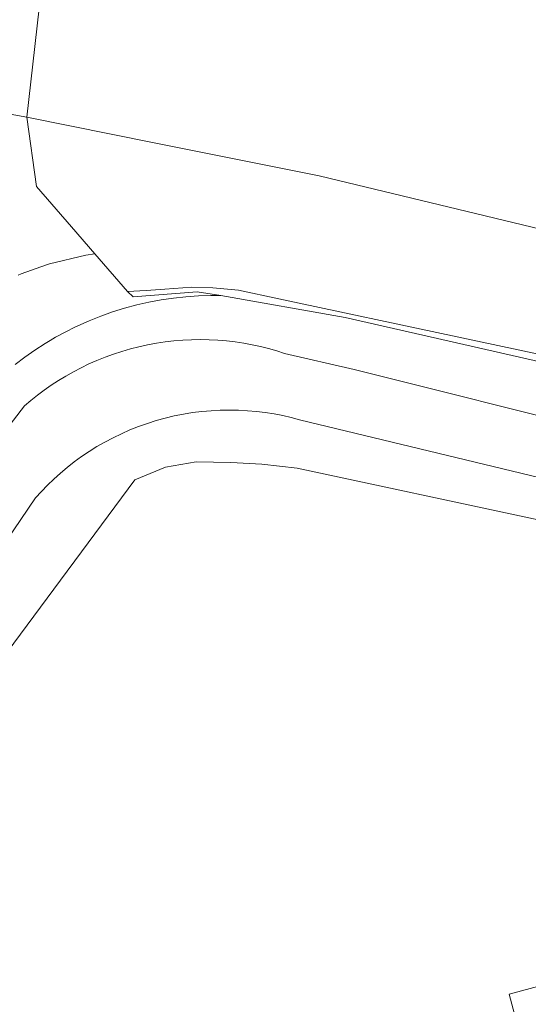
# Model space of a CAD drawing. Extents: x 184422 to 188298, y 343471 to 350189.
# Tile 95 of 256: x 185566 to 185613, y 348102 to 348193. Entities that reach past the tile are written whole.
import ezdxf

# ---------------------------------------------------------------- set-up
doc = ezdxf.new("R2010")
doc.units = 0
for name, color, linetype, lineweight in [('B-WA-GR-BEPLANTING_CULTUUR_HEESTERS-GV', 252, 'Continuous', 18), ('B-WA-GR-BOUWLAND-GV', 252, 'Continuous', 13), ('B-WA-GR-GRAS-GV', 252, 'Continuous', 13), ('B-WA-GW-TALUD_KRUIN-G', 252, 'Continuous', 18), ('B-WA-IE-TERREINAFSCHEIDING_KUNSTMATIG_HEKWERK-G', 252, 'IE-TERREINAFSCHEIDING-KUNSTMATIG', 18)]:
    doc.layers.add(name, color=color, linetype=linetype, lineweight=lineweight)
doc.linetypes.add('IE-TERREINAFSCHEIDING-KUNSTMATIG', pattern='A,4,[82,NLCS.SHX,S=0.75,R=90,X=0,Y=0],4,-2', length=10)

msp = doc.modelspace()

# ---------------------------------------------------------------- linework, layer by layer
at = {"layer": 'B-WA-GR-BEPLANTING_CULTUUR_HEESTERS-GV', "flags": 128}
msp.add_lwpolyline([(185670.08, 348159.809), (185593.795, 348178.184), (185578.647, 348181.231), (185566.975, 348183.596), (185567.847, 348177.233), (185571.062, 348173.517), (185573.198, 348171.047), (185576.207, 348167.569), (185577.908, 348167.683), (185579.625, 348167.798), (185582.108, 348167.965), (185584.053, 348167.904), (185586.382, 348167.69), (185590.09, 348166.902), (185622.832, 348159.941)], dxfattribs=at)
msp.add_lwpolyline([(185670.08, 348159.809), (185593.795, 348178.184), (185578.647, 348181.231), (185566.975, 348183.596), (185567.847, 348177.233), (185571.062, 348173.517), (185573.198, 348171.047), (185576.207, 348167.569), (185577.908, 348167.683), (185579.625, 348167.798), (185582.108, 348167.965), (185584.053, 348167.904), (185586.382, 348167.69), (185590.09, 348166.902), (185622.832, 348159.941)], dxfattribs=at)
msp.add_lwpolyline([(185670.08, 348159.809), (185593.795, 348178.184), (185578.647, 348181.231), (185566.975, 348183.596), (185567.847, 348177.233), (185571.062, 348173.517), (185573.198, 348171.047), (185576.207, 348167.569), (185577.908, 348167.683), (185579.625, 348167.798), (185582.108, 348167.965), (185584.053, 348167.904), (185586.382, 348167.69), (185590.09, 348166.902), (185622.832, 348159.941)], dxfattribs=at)
at = {"layer": 'B-WA-GR-BOUWLAND-GV', "flags": 128}
msp.add_lwpolyline([(185645.072, 348414.204), (185569.296, 348431.317), (185567.047, 348432.375), (185564.863, 348427.843), (185561.911, 348418.545), (185545.03, 348346.57), (185534.241, 348300.574), (185535.356, 348300.313), (185526.944, 348263.156), (185516.77, 348218.944), (185514.293, 348208.321), (185521.841, 348206.617), (185531.243, 348204.774), (185541.793, 348202.416), (185552.22, 348199.999), (185568.477, 348196.873), (185566.975, 348183.596), (185578.647, 348181.231), (185593.795, 348178.184), (185670.08, 348159.809)], dxfattribs=at)
msp.add_lwpolyline([(185645.072, 348414.204), (185569.296, 348431.317), (185567.047, 348432.375), (185564.863, 348427.843), (185561.911, 348418.545), (185545.03, 348346.57), (185534.241, 348300.574), (185535.356, 348300.313), (185526.944, 348263.156), (185516.77, 348218.944), (185514.293, 348208.321), (185521.841, 348206.617), (185531.243, 348204.774), (185541.793, 348202.416), (185552.22, 348199.999), (185568.477, 348196.873), (185566.975, 348183.596), (185578.647, 348181.231), (185593.795, 348178.184), (185670.08, 348159.809)], dxfattribs=at)
msp.add_lwpolyline([(185645.072, 348414.204), (185569.296, 348431.317), (185567.047, 348432.375), (185564.863, 348427.843), (185561.911, 348418.545), (185545.03, 348346.57), (185534.241, 348300.574), (185535.356, 348300.313), (185526.944, 348263.156), (185516.77, 348218.944), (185514.293, 348208.321), (185521.841, 348206.617), (185531.243, 348204.774), (185541.793, 348202.416), (185552.22, 348199.999), (185568.477, 348196.873), (185566.975, 348183.596), (185578.647, 348181.231), (185593.795, 348178.184), (185670.08, 348159.809)], dxfattribs=at)
at = {"layer": 'B-WA-GR-GRAS-GV', "flags": 128}
for points in [[(185509.205, 348193.054), (185508.501, 348189.736), (185515.373, 348188.245), (185513.429, 348190.04), (185512.925, 348190.505), (185512.856, 348191.767), (185521.864, 348190.488), (185525.693, 348189.915), (185531.432, 348189.056), (185542.563, 348187.719), (185549.319, 348186.462), (185549.384, 348186.766), (185566.975, 348183.596), (185568.477, 348196.873)], [(185509.205, 348193.054), (185508.501, 348189.736), (185515.373, 348188.245), (185513.429, 348190.04), (185512.925, 348190.505), (185512.856, 348191.767), (185521.864, 348190.488), (185525.693, 348189.915), (185531.432, 348189.056), (185542.563, 348187.719), (185549.319, 348186.462), (185549.384, 348186.766), (185566.975, 348183.596), (185568.477, 348196.873)], [(185509.205, 348193.054), (185508.501, 348189.736), (185515.373, 348188.245), (185513.429, 348190.04), (185512.925, 348190.505), (185512.856, 348191.767), (185521.864, 348190.488), (185525.693, 348189.915), (185531.432, 348189.056), (185542.563, 348187.719), (185549.319, 348186.462), (185549.384, 348186.766), (185566.975, 348183.596), (185568.477, 348196.873)], [(185566.163, 348169.095), (185566.439, 348169.217), (185568.78, 348170.017), (185569.058, 348170.112), (185572.388, 348170.925), (185573.198, 348171.047), (185571.062, 348173.517), (185567.847, 348177.233), (185566.975, 348183.596), (185549.384, 348186.766)], [(185566.163, 348169.095), (185566.439, 348169.217), (185568.78, 348170.017), (185569.058, 348170.112), (185572.388, 348170.925), (185573.198, 348171.047), (185571.062, 348173.517), (185567.847, 348177.233), (185566.975, 348183.596), (185549.384, 348186.766)], [(185566.163, 348169.095), (185566.439, 348169.217), (185568.78, 348170.017), (185569.058, 348170.112), (185572.388, 348170.925), (185573.198, 348171.047), (185571.062, 348173.517), (185567.847, 348177.233), (185566.975, 348183.596), (185549.384, 348186.766)], [(185622.832, 348159.941), (185590.09, 348166.902), (185586.382, 348167.69), (185584.053, 348167.904), (185582.108, 348167.965), (185579.625, 348167.798), (185577.908, 348167.683), (185576.207, 348167.569), (185573.198, 348171.047), (185572.388, 348170.925), (185569.058, 348170.112), (185568.78, 348170.017), (185566.439, 348169.217), (185566.163, 348169.095)], [(185622.832, 348159.941), (185590.09, 348166.902), (185586.382, 348167.69), (185584.053, 348167.904), (185582.108, 348167.965), (185579.625, 348167.798), (185577.908, 348167.683), (185576.207, 348167.569), (185573.198, 348171.047), (185572.388, 348170.925), (185569.058, 348170.112), (185568.78, 348170.017), (185566.439, 348169.217), (185566.163, 348169.095)], [(185622.832, 348159.941), (185590.09, 348166.902), (185586.382, 348167.69), (185584.053, 348167.904), (185582.108, 348167.965), (185579.625, 348167.798), (185577.908, 348167.683), (185576.207, 348167.569), (185573.198, 348171.047), (185572.388, 348170.925), (185569.058, 348170.112), (185568.78, 348170.017), (185566.439, 348169.217), (185566.163, 348169.095)], [(185696.488, 348142.384), (185596.195, 348165.196), (185584.79, 348167.205), (185583.844, 348167.213), (185582.711, 348167.18), (185581.575, 348167.102), (185580.438, 348166.98), (185579.304, 348166.814), (185578.175, 348166.603), (185577.052, 348166.348), (185575.94, 348166.048), (185574.841, 348165.706), (185573.756, 348165.321), (185572.689, 348164.895), (185571.642, 348164.429), (185571.309, 348164.265), (185570.617, 348163.924), (185569.616, 348163.381), (185569.113, 348163.083), (185568.64, 348162.803), (185567.693, 348162.192), (185566.776, 348161.548), (185565.889, 348160.875)], [(185565.889, 348160.875), (185566.776, 348161.548), (185567.693, 348162.192), (185568.64, 348162.803), (185569.113, 348163.083), (185569.616, 348163.381), (185570.617, 348163.924), (185571.309, 348164.265), (185571.642, 348164.429), (185572.689, 348164.895), (185573.756, 348165.321), (185574.841, 348165.706), (185575.94, 348166.048), (185577.052, 348166.348), (185578.175, 348166.603), (185579.304, 348166.814), (185580.438, 348166.98), (185581.575, 348167.102), (185582.711, 348167.18), (185583.844, 348167.213), (185584.79, 348167.205), (185596.195, 348165.196), (185696.488, 348142.384)], [(185696.488, 348142.384), (185596.195, 348165.196), (185584.79, 348167.205), (185583.844, 348167.213), (185582.711, 348167.18), (185581.575, 348167.102), (185580.438, 348166.98), (185579.304, 348166.814), (185578.175, 348166.603), (185577.052, 348166.348), (185575.94, 348166.048), (185574.841, 348165.706), (185573.756, 348165.321), (185572.689, 348164.895), (185571.642, 348164.429), (185571.309, 348164.265), (185570.617, 348163.924), (185569.616, 348163.381), (185569.113, 348163.083), (185568.64, 348162.803), (185567.693, 348162.192), (185566.776, 348161.548), (185565.889, 348160.875)], [(185565.889, 348160.875), (185566.776, 348161.548), (185567.693, 348162.192), (185568.64, 348162.803), (185569.113, 348163.083), (185569.616, 348163.381), (185570.617, 348163.924), (185571.309, 348164.265), (185571.642, 348164.429), (185572.689, 348164.895), (185573.756, 348165.321), (185574.841, 348165.706), (185575.94, 348166.048), (185577.052, 348166.348), (185578.175, 348166.603), (185579.304, 348166.814), (185580.438, 348166.98), (185581.575, 348167.102), (185582.711, 348167.18), (185583.844, 348167.213), (185584.79, 348167.205), (185596.195, 348165.196), (185696.488, 348142.384)], [(185696.488, 348142.384), (185596.195, 348165.196), (185584.79, 348167.205), (185583.844, 348167.213), (185582.711, 348167.18), (185581.575, 348167.102), (185580.438, 348166.98), (185579.304, 348166.814), (185578.175, 348166.603), (185577.052, 348166.348), (185575.94, 348166.048), (185574.841, 348165.706), (185573.756, 348165.321), (185572.689, 348164.895), (185571.642, 348164.429), (185571.309, 348164.265), (185570.617, 348163.924), (185569.616, 348163.381), (185569.113, 348163.083), (185568.64, 348162.803), (185567.693, 348162.192), (185566.776, 348161.548), (185565.889, 348160.875)], [(185565.889, 348160.875), (185566.776, 348161.548), (185567.693, 348162.192), (185568.64, 348162.803), (185569.113, 348163.083), (185569.616, 348163.381), (185570.617, 348163.924), (185571.309, 348164.265), (185571.642, 348164.429), (185572.689, 348164.895), (185573.756, 348165.321), (185574.841, 348165.706), (185575.94, 348166.048), (185577.052, 348166.348), (185578.175, 348166.603), (185579.304, 348166.814), (185580.438, 348166.98), (185581.575, 348167.102), (185582.711, 348167.18), (185583.844, 348167.213), (185584.79, 348167.205), (185596.195, 348165.196), (185696.488, 348142.384)], [(185553.752, 348140.174), (185566.773, 348157.094), (185567.354, 348157.589), (185567.956, 348158.069), (185568.577, 348158.534), (185569.217, 348158.981), (185569.875, 348159.41), (185570.55, 348159.821), (185571.243, 348160.211), (185571.951, 348160.58), (185572.674, 348160.928), (185573.411, 348161.252), (185574.161, 348161.553), (185574.922, 348161.83), (185575.694, 348162.082), (185576.475, 348162.309), (185577.264, 348162.509), (185578.06, 348162.683), (185578.862, 348162.83), (185579.667, 348162.951), (185580.475, 348163.044), (185581.284, 348163.111), (185582.093, 348163.15), (185582.901, 348163.163), (185583.706, 348163.148), (185584.508, 348163.108), (185585.303, 348163.041), (185586.093, 348162.949), (185586.875, 348162.832), (185587.648, 348162.691), (185588.411, 348162.526), (185589.163, 348162.338), (185589.903, 348162.128), (185590.631, 348161.896), (185597.004, 348160.417), (185619.989, 348154.657)], [(185553.752, 348140.174), (185566.773, 348157.094), (185567.354, 348157.589), (185567.956, 348158.069), (185568.577, 348158.534), (185569.217, 348158.981), (185569.875, 348159.41), (185570.55, 348159.821), (185571.243, 348160.211), (185571.951, 348160.58), (185572.674, 348160.928), (185573.411, 348161.252), (185574.161, 348161.553), (185574.922, 348161.83), (185575.694, 348162.082), (185576.475, 348162.309), (185577.264, 348162.509), (185578.06, 348162.683), (185578.862, 348162.83), (185579.667, 348162.951), (185580.475, 348163.044), (185581.284, 348163.111), (185582.093, 348163.15), (185582.901, 348163.163), (185583.706, 348163.148), (185584.508, 348163.108), (185585.303, 348163.041), (185586.093, 348162.949), (185586.875, 348162.832), (185587.648, 348162.691), (185588.411, 348162.526), (185589.163, 348162.338), (185589.903, 348162.128), (185590.631, 348161.896), (185597.004, 348160.417), (185619.989, 348154.657)], [(185553.752, 348140.174), (185566.773, 348157.094), (185567.354, 348157.589), (185567.956, 348158.069), (185568.577, 348158.534), (185569.217, 348158.981), (185569.875, 348159.41), (185570.55, 348159.821), (185571.243, 348160.211), (185571.951, 348160.58), (185572.674, 348160.928), (185573.411, 348161.252), (185574.161, 348161.553), (185574.922, 348161.83), (185575.694, 348162.082), (185576.475, 348162.309), (185577.264, 348162.509), (185578.06, 348162.683), (185578.862, 348162.83), (185579.667, 348162.951), (185580.475, 348163.044), (185581.284, 348163.111), (185582.093, 348163.15), (185582.901, 348163.163), (185583.706, 348163.148), (185584.508, 348163.108), (185585.303, 348163.041), (185586.093, 348162.949), (185586.875, 348162.832), (185587.648, 348162.691), (185588.411, 348162.526), (185589.163, 348162.338), (185589.903, 348162.128), (185590.631, 348161.896), (185597.004, 348160.417), (185619.989, 348154.657)], [(185619.989, 348154.657), (185597.004, 348160.417), (185590.631, 348161.896), (185589.903, 348162.128), (185589.163, 348162.338), (185588.411, 348162.526), (185587.648, 348162.691), (185586.875, 348162.832), (185586.093, 348162.949), (185585.303, 348163.041), (185584.508, 348163.108), (185583.706, 348163.148), (185582.901, 348163.163), (185582.093, 348163.15), (185581.284, 348163.111), (185580.475, 348163.044), (185579.667, 348162.951), (185578.862, 348162.83), (185578.06, 348162.683), (185577.264, 348162.509), (185576.475, 348162.309), (185575.694, 348162.082), (185574.922, 348161.83), (185574.161, 348161.553), (185573.411, 348161.252), (185572.674, 348160.928), (185571.951, 348160.58), (185571.243, 348160.211), (185570.55, 348159.821), (185569.875, 348159.41), (185569.217, 348158.981), (185568.577, 348158.534), (185567.956, 348158.069), (185567.354, 348157.589), (185566.773, 348157.094)], [(185619.989, 348154.657), (185597.004, 348160.417), (185590.631, 348161.896), (185589.903, 348162.128), (185589.163, 348162.338), (185588.411, 348162.526), (185587.648, 348162.691), (185586.875, 348162.832), (185586.093, 348162.949), (185585.303, 348163.041), (185584.508, 348163.108), (185583.706, 348163.148), (185582.901, 348163.163), (185582.093, 348163.15), (185581.284, 348163.111), (185580.475, 348163.044), (185579.667, 348162.951), (185578.862, 348162.83), (185578.06, 348162.683), (185577.264, 348162.509), (185576.475, 348162.309), (185575.694, 348162.082), (185574.922, 348161.83), (185574.161, 348161.553), (185573.411, 348161.252), (185572.674, 348160.928), (185571.951, 348160.58), (185571.243, 348160.211), (185570.55, 348159.821), (185569.875, 348159.41), (185569.217, 348158.981), (185568.577, 348158.534), (185567.956, 348158.069), (185567.354, 348157.589), (185566.773, 348157.094)], [(185619.989, 348154.657), (185597.004, 348160.417), (185590.631, 348161.896), (185589.903, 348162.128), (185589.163, 348162.338), (185588.411, 348162.526), (185587.648, 348162.691), (185586.875, 348162.832), (185586.093, 348162.949), (185585.303, 348163.041), (185584.508, 348163.108), (185583.706, 348163.148), (185582.901, 348163.163), (185582.093, 348163.15), (185581.284, 348163.111), (185580.475, 348163.044), (185579.667, 348162.951), (185578.862, 348162.83), (185578.06, 348162.683), (185577.264, 348162.509), (185576.475, 348162.309), (185575.694, 348162.082), (185574.922, 348161.83), (185574.161, 348161.553), (185573.411, 348161.252), (185572.674, 348160.928), (185571.951, 348160.58), (185571.243, 348160.211), (185570.55, 348159.821), (185569.875, 348159.41), (185569.217, 348158.981), (185568.577, 348158.534), (185567.956, 348158.069), (185567.354, 348157.589), (185566.773, 348157.094)], [(185566.773, 348157.094), (185553.752, 348140.174), (185536.837, 348116.662), (185533.35, 348109.579), (185534.009, 348108.924)], [(185566.773, 348157.094), (185553.752, 348140.174), (185536.837, 348116.662), (185533.35, 348109.579), (185534.009, 348108.924)], [(185566.773, 348157.094), (185553.752, 348140.174), (185536.837, 348116.662), (185533.35, 348109.579), (185534.009, 348108.924)], [(185641.111, 348143.957), (185592.001, 348155.808), (185591.235, 348156.012), (185590.454, 348156.19), (185589.662, 348156.344), (185588.858, 348156.471), (185588.044, 348156.572), (185587.221, 348156.644), (185586.391, 348156.688), (185585.555, 348156.702), (185584.715, 348156.687), (185583.873, 348156.642), (185583.029, 348156.567), (185582.186, 348156.461), (185581.344, 348156.324), (185580.507, 348156.157), (185579.675, 348155.959), (185578.851, 348155.731), (185578.035, 348155.474), (185577.229, 348155.187), (185576.436, 348154.872), (185575.656, 348154.53), (185574.89, 348154.16), (185574.141, 348153.765), (185573.409, 348153.344), (185572.696, 348152.9), (185572.003, 348152.433), (185571.33, 348151.945), (185570.679, 348151.437), (185570.051, 348150.91), (185569.445, 348150.366), (185568.864, 348149.806), (185568.306, 348149.232), (185567.773, 348148.644), (185548.893, 348120.794)], [(185548.893, 348120.794), (185567.773, 348148.644), (185568.306, 348149.232), (185568.864, 348149.806), (185569.445, 348150.366), (185570.051, 348150.91), (185570.679, 348151.437), (185571.33, 348151.945), (185572.003, 348152.433), (185572.696, 348152.9), (185573.409, 348153.344), (185574.141, 348153.765), (185574.89, 348154.16), (185575.656, 348154.53), (185576.436, 348154.872), (185577.229, 348155.187), (185578.035, 348155.474), (185578.851, 348155.731), (185579.675, 348155.959), (185580.507, 348156.157), (185581.344, 348156.324), (185582.186, 348156.461), (185583.029, 348156.567), (185583.873, 348156.642), (185584.715, 348156.687), (185585.555, 348156.702), (185586.391, 348156.688), (185587.221, 348156.644), (185588.044, 348156.572), (185588.858, 348156.471), (185589.662, 348156.344), (185590.454, 348156.19), (185591.235, 348156.012), (185592.001, 348155.808), (185641.111, 348143.957)], [(185641.111, 348143.957), (185592.001, 348155.808), (185591.235, 348156.012), (185590.454, 348156.19), (185589.662, 348156.344), (185588.858, 348156.471), (185588.044, 348156.572), (185587.221, 348156.644), (185586.391, 348156.688), (185585.555, 348156.702), (185584.715, 348156.687), (185583.873, 348156.642), (185583.029, 348156.567), (185582.186, 348156.461), (185581.344, 348156.324), (185580.507, 348156.157), (185579.675, 348155.959), (185578.851, 348155.731), (185578.035, 348155.474), (185577.229, 348155.187), (185576.436, 348154.872), (185575.656, 348154.53), (185574.89, 348154.16), (185574.141, 348153.765), (185573.409, 348153.344), (185572.696, 348152.9), (185572.003, 348152.433), (185571.33, 348151.945), (185570.679, 348151.437), (185570.051, 348150.91), (185569.445, 348150.366), (185568.864, 348149.806), (185568.306, 348149.232), (185567.773, 348148.644), (185548.893, 348120.794)], [(185548.893, 348120.794), (185567.773, 348148.644), (185568.306, 348149.232), (185568.864, 348149.806), (185569.445, 348150.366), (185570.051, 348150.91), (185570.679, 348151.437), (185571.33, 348151.945), (185572.003, 348152.433), (185572.696, 348152.9), (185573.409, 348153.344), (185574.141, 348153.765), (185574.89, 348154.16), (185575.656, 348154.53), (185576.436, 348154.872), (185577.229, 348155.187), (185578.035, 348155.474), (185578.851, 348155.731), (185579.675, 348155.959), (185580.507, 348156.157), (185581.344, 348156.324), (185582.186, 348156.461), (185583.029, 348156.567), (185583.873, 348156.642), (185584.715, 348156.687), (185585.555, 348156.702), (185586.391, 348156.688), (185587.221, 348156.644), (185588.044, 348156.572), (185588.858, 348156.471), (185589.662, 348156.344), (185590.454, 348156.19), (185591.235, 348156.012), (185592.001, 348155.808), (185641.111, 348143.957)], [(185641.111, 348143.957), (185592.001, 348155.808), (185591.235, 348156.012), (185590.454, 348156.19), (185589.662, 348156.344), (185588.858, 348156.471), (185588.044, 348156.572), (185587.221, 348156.644), (185586.391, 348156.688), (185585.555, 348156.702), (185584.715, 348156.687), (185583.873, 348156.642), (185583.029, 348156.567), (185582.186, 348156.461), (185581.344, 348156.324), (185580.507, 348156.157), (185579.675, 348155.959), (185578.851, 348155.731), (185578.035, 348155.474), (185577.229, 348155.187), (185576.436, 348154.872), (185575.656, 348154.53), (185574.89, 348154.16), (185574.141, 348153.765), (185573.409, 348153.344), (185572.696, 348152.9), (185572.003, 348152.433), (185571.33, 348151.945), (185570.679, 348151.437), (185570.051, 348150.91), (185569.445, 348150.366), (185568.864, 348149.806), (185568.306, 348149.232), (185567.773, 348148.644), (185548.893, 348120.794)], [(185548.893, 348120.794), (185567.773, 348148.644), (185568.306, 348149.232), (185568.864, 348149.806), (185569.445, 348150.366), (185570.051, 348150.91), (185570.679, 348151.437), (185571.33, 348151.945), (185572.003, 348152.433), (185572.696, 348152.9), (185573.409, 348153.344), (185574.141, 348153.765), (185574.89, 348154.16), (185575.656, 348154.53), (185576.436, 348154.872), (185577.229, 348155.187), (185578.035, 348155.474), (185578.851, 348155.731), (185579.675, 348155.959), (185580.507, 348156.157), (185581.344, 348156.324), (185582.186, 348156.461), (185583.029, 348156.567), (185583.873, 348156.642), (185584.715, 348156.687), (185585.555, 348156.702), (185586.391, 348156.688), (185587.221, 348156.644), (185588.044, 348156.572), (185588.858, 348156.471), (185589.662, 348156.344), (185590.454, 348156.19), (185591.235, 348156.012), (185592.001, 348155.808), (185641.111, 348143.957)], [(185656.854, 348137.427), (185591.781, 348151.381), (185588.546, 348151.725), (185585.689, 348151.894), (185582.505, 348151.957), (185579.685, 348151.459), (185576.89, 348150.286), (185553.427, 348118.648), (185545.71, 348109.422), (185540.173, 348103.648), (185539.208, 348103.372), (185536, 348102.455), (185534.129, 348102.157), (185534.737, 348100.271)], [(185656.854, 348137.427), (185591.781, 348151.381), (185588.546, 348151.725), (185585.689, 348151.894), (185582.505, 348151.957), (185579.685, 348151.459), (185576.89, 348150.286), (185553.427, 348118.648), (185545.71, 348109.422), (185540.173, 348103.648), (185539.208, 348103.372), (185536, 348102.455), (185534.129, 348102.157), (185534.737, 348100.271)], [(185656.854, 348137.427), (185591.781, 348151.381), (185588.546, 348151.725), (185585.689, 348151.894), (185582.505, 348151.957), (185579.685, 348151.459), (185576.89, 348150.286), (185553.427, 348118.648), (185545.71, 348109.422), (185540.173, 348103.648), (185539.208, 348103.372), (185536, 348102.455), (185534.129, 348102.157), (185534.737, 348100.271)], [(185553.427, 348118.648), (185576.89, 348150.286), (185579.685, 348151.459), (185582.505, 348151.957), (185585.689, 348151.894), (185588.546, 348151.725), (185591.781, 348151.381), (185656.854, 348137.427)], [(185553.427, 348118.648), (185576.89, 348150.286), (185579.685, 348151.459), (185582.505, 348151.957), (185585.689, 348151.894), (185588.546, 348151.725), (185591.781, 348151.381), (185656.854, 348137.427)], [(185553.427, 348118.648), (185576.89, 348150.286), (185579.685, 348151.459), (185582.505, 348151.957), (185585.689, 348151.894), (185588.546, 348151.725), (185591.781, 348151.381), (185656.854, 348137.427)]]:
    msp.add_lwpolyline(points, dxfattribs=at)
for points in [[(185629.026, 348107.877), (185611.221, 348103.094), (185615.59, 348086.848), (185628.184, 348087.397)], [(185615.59, 348086.848), (185611.221, 348103.094), (185629.026, 348107.877), (185628.184, 348087.397)], [(185629.026, 348107.877), (185611.221, 348103.094), (185615.59, 348086.848), (185628.184, 348087.397)], [(185615.59, 348086.848), (185611.221, 348103.094), (185629.026, 348107.877), (185628.184, 348087.397)], [(185629.026, 348107.877), (185611.221, 348103.094), (185615.59, 348086.848), (185628.184, 348087.397)], [(185615.59, 348086.848), (185611.221, 348103.094), (185629.026, 348107.877), (185628.184, 348087.397)]]:
    msp.add_lwpolyline(points, close=True, dxfattribs=at)
at = {"layer": 'B-WA-GW-TALUD_KRUIN-G', "flags": 128}
for points in [[(185566.975, 348183.596), (185567.847, 348177.233), (185571.062, 348173.517), (185573.198, 348171.047), (185576.207, 348167.569), (185577.908, 348167.683), (185579.625, 348167.798), (185582.108, 348167.965), (185584.053, 348167.904), (185586.382, 348167.69), (185590.09, 348166.902), (185622.832, 348159.941)], [(185566.975, 348183.596), (185567.847, 348177.233), (185571.062, 348173.517), (185573.198, 348171.047), (185576.207, 348167.569), (185577.908, 348167.683), (185579.625, 348167.798), (185582.108, 348167.965), (185584.053, 348167.904), (185586.382, 348167.69), (185590.09, 348166.902), (185622.832, 348159.941)], [(185566.975, 348183.596), (185567.847, 348177.233), (185571.062, 348173.517), (185573.198, 348171.047), (185576.207, 348167.569), (185577.908, 348167.683), (185579.625, 348167.798), (185582.108, 348167.965), (185584.053, 348167.904), (185586.382, 348167.69), (185590.09, 348166.902), (185622.832, 348159.941)], [(185619.989, 348154.657), (185597.004, 348160.417), (185590.631, 348161.896), (185589.903, 348162.128), (185589.163, 348162.338), (185588.411, 348162.526), (185587.648, 348162.691), (185586.875, 348162.832), (185586.093, 348162.949), (185585.303, 348163.041), (185584.508, 348163.108), (185583.706, 348163.148), (185582.901, 348163.163), (185582.093, 348163.15), (185581.284, 348163.111), (185580.475, 348163.044), (185579.667, 348162.951), (185578.862, 348162.83), (185578.06, 348162.683), (185577.264, 348162.509), (185576.475, 348162.309), (185575.694, 348162.082), (185574.922, 348161.83), (185574.161, 348161.553), (185573.411, 348161.252), (185572.674, 348160.928), (185571.951, 348160.58), (185571.243, 348160.211), (185570.55, 348159.821), (185569.875, 348159.41), (185569.217, 348158.981), (185568.577, 348158.534), (185567.956, 348158.069), (185567.354, 348157.589), (185566.773, 348157.094)], [(185619.989, 348154.657), (185597.004, 348160.417), (185590.631, 348161.896), (185589.903, 348162.128), (185589.163, 348162.338), (185588.411, 348162.526), (185587.648, 348162.691), (185586.875, 348162.832), (185586.093, 348162.949), (185585.303, 348163.041), (185584.508, 348163.108), (185583.706, 348163.148), (185582.901, 348163.163), (185582.093, 348163.15), (185581.284, 348163.111), (185580.475, 348163.044), (185579.667, 348162.951), (185578.862, 348162.83), (185578.06, 348162.683), (185577.264, 348162.509), (185576.475, 348162.309), (185575.694, 348162.082), (185574.922, 348161.83), (185574.161, 348161.553), (185573.411, 348161.252), (185572.674, 348160.928), (185571.951, 348160.58), (185571.243, 348160.211), (185570.55, 348159.821), (185569.875, 348159.41), (185569.217, 348158.981), (185568.577, 348158.534), (185567.956, 348158.069), (185567.354, 348157.589), (185566.773, 348157.094)], [(185619.989, 348154.657), (185597.004, 348160.417), (185590.631, 348161.896), (185589.903, 348162.128), (185589.163, 348162.338), (185588.411, 348162.526), (185587.648, 348162.691), (185586.875, 348162.832), (185586.093, 348162.949), (185585.303, 348163.041), (185584.508, 348163.108), (185583.706, 348163.148), (185582.901, 348163.163), (185582.093, 348163.15), (185581.284, 348163.111), (185580.475, 348163.044), (185579.667, 348162.951), (185578.862, 348162.83), (185578.06, 348162.683), (185577.264, 348162.509), (185576.475, 348162.309), (185575.694, 348162.082), (185574.922, 348161.83), (185574.161, 348161.553), (185573.411, 348161.252), (185572.674, 348160.928), (185571.951, 348160.58), (185571.243, 348160.211), (185570.55, 348159.821), (185569.875, 348159.41), (185569.217, 348158.981), (185568.577, 348158.534), (185567.956, 348158.069), (185567.354, 348157.589), (185566.773, 348157.094)]]:
    msp.add_lwpolyline(points, dxfattribs=at)
at = {"layer": 'B-WA-IE-TERREINAFSCHEIDING_KUNSTMATIG_HEKWERK-G', "flags": 128}
for points in [[(185584.79, 348167.205), (185582.597, 348167.559), (185576.741, 348167.099), (185576.207, 348167.569)], [(185584.79, 348167.205), (185582.597, 348167.559), (185576.741, 348167.099), (185576.207, 348167.569)], [(185584.79, 348167.205), (185582.597, 348167.559), (185576.741, 348167.099), (185576.207, 348167.569)], [(185792.905, 348119.579), (185779.637, 348122.575), (185753.485, 348129.215), (185701.003, 348141.341), (185696.488, 348142.384), (185596.195, 348165.196), (185584.79, 348167.205)], [(185792.905, 348119.579), (185779.637, 348122.575), (185753.485, 348129.215), (185701.003, 348141.341), (185696.488, 348142.384), (185596.195, 348165.196), (185584.79, 348167.205)], [(185792.905, 348119.579), (185779.637, 348122.575), (185753.485, 348129.215), (185701.003, 348141.341), (185696.488, 348142.384), (185596.195, 348165.196), (185584.79, 348167.205)]]:
    msp.add_lwpolyline(points, dxfattribs=at)

doc.saveas('drawing.dxf')
